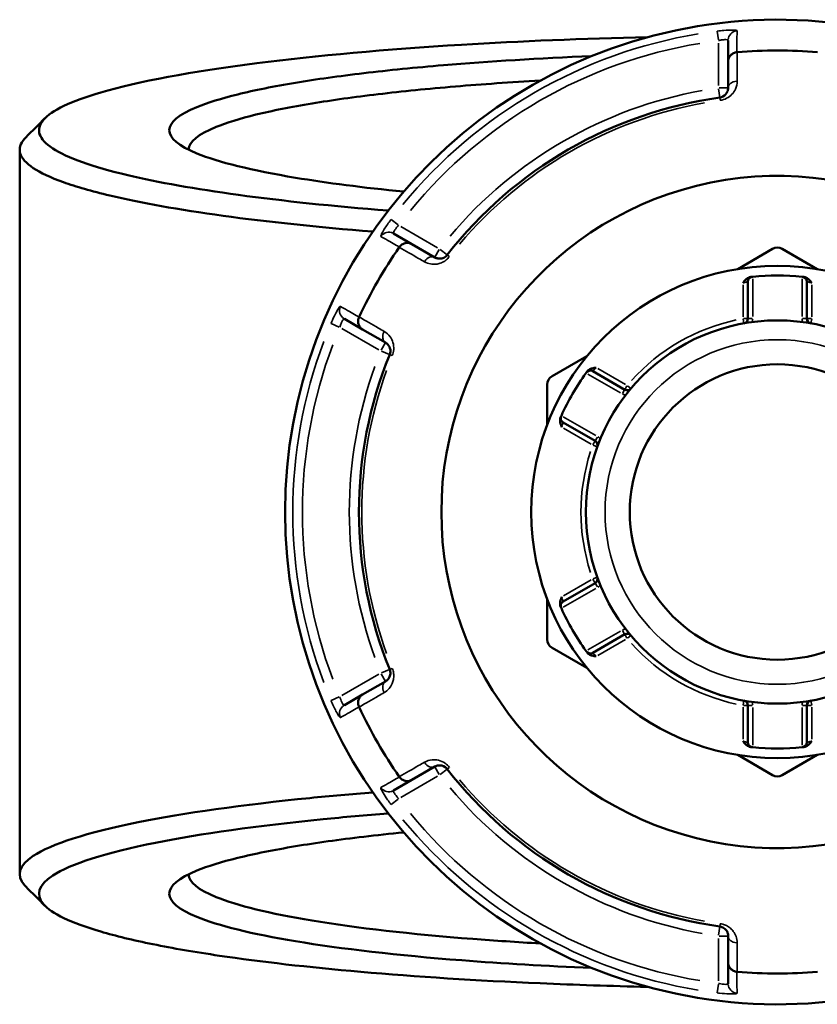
# Model space of a CAD drawing. Header units: millimetres. Extents: x 0 to 926, y 0 to 969.
# Tile 13 of 18: x 323 to 405, y 706 to 808. Entities that reach past the tile are written whole.
import ezdxf

# ---------------------------------------------------------------- set-up
doc = ezdxf.new("R2010")
doc.units = ezdxf.units.MM
doc.layers.add('Visible (ANSI)', color=7, linetype='Continuous', lineweight=50)
doc.layers.add('Visible Narrow (ANSI)', color=7, linetype='Continuous', lineweight=35)

msp = doc.modelspace()

# ---------------------------------------------------------------- linework, layer by layer
at = {"layer": 'Visible (ANSI)'}
for p, q in [((396.155, 805.798), (396.155, 803.608)), ((396.155, 803.608), (396.155, 800.865)), ((322.755, 794.468), (322.755, 719.405)), ((363.386, 784.689), (361.489, 785.784)), ((365.761, 783.317), (363.386, 784.689)), ((400.755, 784.188), (397.143, 782.103)), ((405.366, 782.103), (401.755, 784.188)), ((398.195, 780.799), (398.195, 776.973)), ((404.315, 776.973), (404.315, 780.799)), ((356.389, 776.951), (358.286, 775.855)), ((358.286, 775.855), (360.661, 774.484)), ((381.516, 773.08), (377.904, 770.995)), ((385.433, 769.604), (382.119, 771.518)), ((377.404, 770.129), (377.404, 765.959)), ((379.059, 766.218), (382.373, 764.304)), ((382.373, 749.568), (379.059, 747.655)), ((377.404, 747.914), (377.404, 743.744)), ((382.119, 742.355), (385.433, 744.268)), ((377.904, 742.878), (381.516, 740.793)), ((360.661, 739.389), (358.286, 738.017)), ((358.286, 738.017), (356.389, 736.922)), ((398.195, 736.9), (398.195, 733.073)), ((404.315, 733.073), (404.315, 736.9)), ((397.143, 731.77), (400.755, 729.685)), ((401.755, 729.685), (405.366, 731.77)), ((363.386, 729.184), (365.761, 730.555)), ((361.489, 728.089), (363.386, 729.184)), ((396.155, 713.008), (396.155, 710.265)), ((396.155, 710.265), (396.155, 708.074))]:
    msp.add_line(p, q, dxfattribs=at)
for radius in [25.5, 19.85, 15.3]:
    msp.add_circle((401.255, 756.936), radius, dxfattribs=at)
for centre, radius, start, end in [((401.255, 756.936), 51, 18.66141, 341.33859), ((401.255, 756.936), 47.815, 85.00703, 94.99297), ((401.255, 756.936), 43.35, 97.90565, 142.09435), ((401.255, 756.936), 34.815, 22.81515, 337.18485), ((401.255, 756.936), 47.815, 145.00703, 154.99297), ((401.255, 783.322), 1, 60, 120), ((401.255, 756.936), 24.5, 84.00223, 95.99777), ((398.695, 780.799), 0.5, 96.1232, 180), ((403.815, 780.799), 0.5, 0, 83.8768), ((397.695, 776.973), 0.5, 280.07508, 0), ((404.815, 776.973), 0.5, 180, 259.92492), ((401.255, 756.936), 43.35, 157.90565, 202.09435), ((401.255, 756.936), 24.5, 144.00223, 155.99777), ((381.869, 771.085), 0.5, 60, 143.8768), ((378.404, 770.129), 1, 120, 180), ((385.683, 770.037), 0.5, 240, 319.92492), ((379.309, 766.651), 0.5, 156.1232, 240), ((382.123, 763.871), 0.5, 340.07508, 60), ((382.123, 750.001), 0.5, 300, 19.92492), ((379.309, 747.222), 0.5, 120, 203.8768), ((401.255, 756.936), 24.5, 204.00223, 215.99777), ((378.404, 743.744), 1, 180, 240), ((385.683, 743.835), 0.5, 40.07508, 120), ((381.869, 742.788), 0.5, 216.1232, 300), ((401.255, 756.936), 47.815, 205.00703, 214.99297), ((397.695, 736.9), 0.5, 0, 79.92492), ((404.815, 736.9), 0.5, 100.07508, 180), ((398.695, 733.073), 0.5, 180, 263.8768), ((401.255, 756.936), 24.5, 264.00223, 275.99777), ((403.815, 733.073), 0.5, 276.1232, 0), ((401.255, 756.936), 43.35, 217.90565, 262.09435), ((401.255, 730.551), 1, 240, 300), ((401.255, 756.936), 47.815, 265.00703, 274.99297)]:
    msp.add_arc(centre, radius, start, end, dxfattribs=at)
for points, knots in [([(360.929, 788.159), (355.233, 788.612), (350.004, 789.161), (340.941, 790.4), (337.078, 791.087), (332.127, 792.259), (330.55, 792.712), (327.946, 793.641), (326.918, 794.119), (325.438, 795.088), (324.984, 795.58), (324.66, 796.566), (324.79, 797.061), (325.211, 797.552), (326.052, 798.534), (328.061, 799.499), (334.993, 801.532), (340.517, 802.566), (353.487, 804.216), (360.688, 804.864), (374.64, 805.709), (381.138, 805.975), (387.793, 806.127)], [0.5553116, 0.5553116, 0.5553116, 0.5553116, 0.8182075, 0.8182075, 1.0752396, 1.0752396, 1.226435, 1.226435, 1.3776304, 1.3776304, 1.5288258, 1.5288258, 1.6800211, 1.6800211, 1.6800211, 1.9824119, 1.9824119, 2.3592762, 2.3592762, 2.6994554, 2.6994554, 2.964657, 2.964657, 2.964657, 2.964657]), ([(382, 804.162), (376.591, 803.94), (371.419, 803.623), (363.745, 802.978), (360.979, 802.701), (355.846, 802.092), (353.479, 801.76), (349.075, 801.028), (347.069, 800.625), (343.641, 799.781), (342.219, 799.339), (339.222, 798.109), (338.255, 797.297), (338.255, 796.484), (338.255, 795.671), (339.222, 794.859), (343.326, 793.175), (346.807, 792.317), (354.578, 791.026), (358.35, 790.541), (362.531, 790.124)], [0.3105233, 0.3105233, 0.3105233, 0.3105233, 0.58099, 0.58099, 0.7476756, 0.7476756, 0.9143613, 0.9143613, 1.0913544, 1.0913544, 1.2683476, 1.2683476, 1.5707963, 1.5707963, 1.5707963, 1.873245, 1.873245, 2.2272314, 2.2272314, 2.4797392, 2.4797392, 2.4797392, 2.4797392]), ([(396.155, 803.608), (396.155, 803.609), (396.155, 803.61), (396.155, 803.73), (396.178, 803.848), (396.268, 804.069), (396.333, 804.171), (396.501, 804.347), (396.603, 804.421), (396.826, 804.526), (396.945, 804.558), (397.067, 804.568)], [-0.15367829, -0.15367829, -0.15367829, -0.15367829, -0.15320302, -0.15320302, -0.11407622, -0.11407622, -0.07545867, -0.07545867, -0.03695852, -0.03695852, 0, 0, 0, 0]), ([(340.255, 794.468), (340.255, 794.479), (340.255, 794.49), (340.255, 794.5), (340.281, 795.288), (341.243, 796.074), (344.18, 797.264), (345.568, 797.691), (348.905, 798.507), (350.855, 798.896), (355.128, 799.603), (357.422, 799.924), (362.39, 800.512), (365.064, 800.78), (370.688, 801.252), (373.634, 801.457), (376.689, 801.63)], [-1.5748776, -1.5748776, -1.5748776, -1.5748776, -1.5707963, -1.5707963, -1.5707963, -1.2683476, -1.2683476, -1.0913544, -1.0913544, -0.9143613, -0.9143613, -0.7476756, -0.7476756, -0.58099, -0.58099, -0.4161834, -0.4161834, -0.4161834, -0.4161834]), ([(396.155, 800.865), (396.155, 800.726), (396.126, 800.586), (395.982, 800.269), (395.836, 800.091), (395.517, 799.927), (395.406, 799.89), (395.292, 799.874)], [0, 0, 0, 0, 0.11734182, 0.11734182, 0.27620858, 0.27620858, 0.34541645, 0.34541645, 0.34541645, 0.34541645]), ([(323.391, 795.745), (323.341, 795.695), (323.294, 795.645), (323.25, 795.596), (322.807, 795.092), (322.66, 794.585), (322.967, 793.572), (323.42, 793.068), (324.915, 792.073), (325.957, 791.583), (328.609, 790.628), (330.218, 790.164), (335.278, 788.959), (339.233, 788.253), (348.417, 786.994), (353.642, 786.441), (359.334, 785.982)], [-1.6949966, -1.6949966, -1.6949966, -1.6949966, -1.6800211, -1.6800211, -1.6800211, -1.5288258, -1.5288258, -1.3776304, -1.3776304, -1.226435, -1.226435, -1.0752396, -1.0752396, -0.8182075, -0.8182075, -0.5616156, -0.5616156, -0.5616156, -0.5616156]), ([(362.098, 784.378), (362.168, 784.48), (362.255, 784.566), (362.458, 784.707), (362.572, 784.758), (362.809, 784.815), (362.93, 784.821), (363.166, 784.788), (363.28, 784.75), (363.384, 784.69), (363.385, 784.689), (363.386, 784.689)], [-0.15356053, -0.15356053, -0.15356053, -0.15356053, -0.11651574, -0.11651574, -0.07792562, -0.07792562, -0.03921814, -0.03921814, 0, 0, 0.00047627, 0.00047627, 0.00047627, 0.00047627]), ([(367.051, 783.569), (367.024, 783.535), (366.995, 783.503), (366.916, 783.425), (366.864, 783.382), (366.735, 783.298), (366.659, 783.262), (366.512, 783.212), (366.441, 783.197), (366.27, 783.178), (366.171, 783.183), (365.964, 783.222), (365.858, 783.262), (365.761, 783.317)], [0, 0, 0, 0, 0.02585168, 0.02585168, 0.06721438, 0.06721438, 0.12288915, 0.12288915, 0.17445287, 0.17445287, 0.25141662, 0.25141662, 0.34541603, 0.34541603, 0.34541603, 0.34541603]), ([(397.695, 780.671), (397.696, 780.672), (397.697, 780.674), (397.78, 780.784), (397.865, 780.893), (398.039, 781.065), (398.133, 781.144), (398.337, 781.248), (398.424, 781.272), (398.505, 781.282)], [-0.000503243, -0.000503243, -0.000503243, -0.000503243, 0, 0, 0.040898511, 0.040898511, 0.072220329, 0.072220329, 0.097403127, 0.097403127, 0.097403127, 0.097403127]), ([(398.641, 781.297), (398.641, 781.297), (398.635, 781.296), (398.602, 781.292), (398.566, 781.288), (398.511, 781.282), (398.508, 781.282), (398.505, 781.282)], [0.631886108, 0.631886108, 0.631886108, 0.631886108, 0.651250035, 0.651250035, 0.682232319, 0.682232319, 0.684271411, 0.684271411, 0.684271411, 0.684271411]), ([(404.005, 781.282), (404.001, 781.282), (403.998, 781.282), (403.944, 781.288), (403.907, 781.292), (403.874, 781.296), (403.868, 781.297), (403.868, 781.297)], [-0.052385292, -0.052385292, -0.052385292, -0.052385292, -0.050360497, -0.050360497, -0.019369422, -0.019369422, 0, 0, 0, 0]), ([(404.005, 781.282), (404.085, 781.272), (404.172, 781.248), (404.377, 781.144), (404.471, 781.065), (404.644, 780.893), (404.729, 780.784), (404.813, 780.674), (404.814, 780.672), (404.815, 780.671)], [0, 0, 0, 0, 0.02421576, 0.02421576, 0.054334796, 0.054334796, 0.093662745, 0.093662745, 0.094146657, 0.094146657, 0.094146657, 0.094146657]), ([(358.286, 775.855), (358.285, 775.856), (358.284, 775.857), (358.18, 775.917), (358.09, 775.996), (357.943, 776.184), (357.888, 776.292), (357.819, 776.525), (357.806, 776.65), (357.827, 776.896), (357.858, 777.015), (357.911, 777.126)], [-0.15367829, -0.15367829, -0.15367829, -0.15367829, -0.15320316, -0.15320316, -0.11407628, -0.11407628, -0.07545892, -0.07545892, -0.03695858, -0.03695858, 0, 0, 0, 0]), ([(360.661, 774.484), (360.782, 774.415), (360.889, 774.32), (361.095, 774.032), (361.177, 773.807), (361.152, 773.447), (361.128, 773.341), (361.088, 773.242)], [0, 0, 0, 0, 0.11734182, 0.11734182, 0.28109054, 0.28109054, 0.34541684, 0.34541684, 0.34541684, 0.34541684]), ([(381.546, 771.491), (381.523, 771.459), (381.504, 771.433), (381.473, 771.392), (381.465, 771.38), (381.465, 771.38)], [0.261120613, 0.261120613, 0.261120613, 0.261120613, 0.28428582, 0.28428582, 0.313505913, 0.313505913, 0.313505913, 0.313505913]), ([(381.546, 771.491), (381.594, 771.556), (381.659, 771.619), (381.851, 771.744), (381.966, 771.786), (382.202, 771.85), (382.34, 771.869), (382.477, 771.886), (382.478, 771.886), (382.48, 771.887)], [0, 0, 0, 0, 0.02421576, 0.02421576, 0.054334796, 0.054334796, 0.093662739, 0.093662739, 0.09414665, 0.09414665, 0.09414665, 0.09414665]), ([(378.92, 765.721), (378.919, 765.722), (378.919, 765.724), (378.865, 765.851), (378.812, 765.979), (378.75, 766.216), (378.729, 766.336), (378.741, 766.566), (378.764, 766.653), (378.796, 766.727)], [-0.000503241, -0.000503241, -0.000503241, -0.000503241, 0, 0, 0.04089853, 0.04089853, 0.072220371, 0.072220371, 0.097403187, 0.097403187, 0.097403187, 0.097403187]), ([(378.851, 766.853), (378.851, 766.853), (378.849, 766.847), (378.835, 766.817), (378.821, 766.783), (378.799, 766.734), (378.797, 766.73), (378.796, 766.727)], [1.2637721, 1.2637721, 1.2637721, 1.2637721, 1.283139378, 1.283139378, 1.314127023, 1.314127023, 1.316157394, 1.316157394, 1.316157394, 1.316157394]), ([(378.796, 747.145), (378.764, 747.219), (378.741, 747.307), (378.729, 747.536), (378.75, 747.657), (378.812, 747.893), (378.865, 748.022), (378.919, 748.149), (378.919, 748.151), (378.92, 748.152)], [0, 0, 0, 0, 0.02421576, 0.02421576, 0.054334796, 0.054334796, 0.09366276, 0.09366276, 0.094146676, 0.094146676, 0.094146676, 0.094146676]), ([(378.796, 747.145), (378.797, 747.142), (378.799, 747.139), (378.821, 747.089), (378.835, 747.056), (378.849, 747.025), (378.851, 747.019), (378.851, 747.019)], [0.579500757, 0.579500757, 0.579500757, 0.579500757, 0.58153129, 0.58153129, 0.612518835, 0.612518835, 0.63188605, 0.63188605, 0.63188605, 0.63188605]), ([(381.465, 742.493), (381.465, 742.493), (381.469, 742.488), (381.488, 742.461), (381.51, 742.431), (381.542, 742.388), (381.544, 742.385), (381.546, 742.382)], [0.631886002, 0.631886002, 0.631886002, 0.631886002, 0.65125392, 0.65125392, 0.682242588, 0.682242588, 0.684271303, 0.684271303, 0.684271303, 0.684271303]), ([(382.48, 741.986), (382.478, 741.986), (382.477, 741.986), (382.34, 742.004), (382.202, 742.022), (381.966, 742.087), (381.851, 742.129), (381.659, 742.254), (381.594, 742.317), (381.546, 742.382)], [-0.000503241, -0.000503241, -0.000503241, -0.000503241, 0, 0, 0.040898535, 0.040898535, 0.072220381, 0.072220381, 0.097403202, 0.097403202, 0.097403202, 0.097403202]), ([(361.088, 740.631), (361.104, 740.591), (361.118, 740.55), (361.146, 740.443), (361.156, 740.376), (361.165, 740.223), (361.158, 740.138), (361.128, 739.986), (361.105, 739.918), (361.037, 739.76), (360.983, 739.677), (360.846, 739.516), (360.758, 739.444), (360.661, 739.389)], [0, 0, 0, 0, 0.02585168, 0.02585168, 0.06721438, 0.06721438, 0.12292214, 0.12292214, 0.17440412, 0.17440412, 0.25131567, 0.25131567, 0.345416, 0.345416, 0.345416, 0.345416]), ([(357.911, 736.747), (357.858, 736.858), (357.827, 736.977), (357.806, 737.223), (357.819, 737.347), (357.888, 737.581), (357.943, 737.689), (358.09, 737.877), (358.18, 737.956), (358.284, 738.016), (358.285, 738.017), (358.286, 738.017)], [-0.15356055, -0.15356055, -0.15356055, -0.15356055, -0.11651575, -0.11651575, -0.0779256, -0.0779256, -0.03921815, -0.03921815, 0, 0, 0.00047625, 0.00047625, 0.00047625, 0.00047625]), ([(398.505, 732.591), (398.424, 732.6), (398.337, 732.625), (398.133, 732.729), (398.039, 732.807), (397.865, 732.979), (397.78, 733.089), (397.697, 733.199), (397.696, 733.201), (397.695, 733.202)], [0, 0, 0, 0, 0.02421576, 0.02421576, 0.054334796, 0.054334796, 0.093662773, 0.093662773, 0.094146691, 0.094146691, 0.094146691, 0.094146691]), ([(398.505, 732.591), (398.544, 732.587), (398.575, 732.583), (398.627, 732.578), (398.641, 732.576), (398.641, 732.576)], [0.183049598, 0.183049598, 0.183049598, 0.183049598, 0.206214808, 0.206214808, 0.235434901, 0.235434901, 0.235434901, 0.235434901]), ([(403.868, 732.576), (403.868, 732.576), (403.874, 732.577), (403.907, 732.58), (403.944, 732.584), (403.998, 732.59), (404.001, 732.591), (404.005, 732.591)], [0.631886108, 0.631886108, 0.631886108, 0.631886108, 0.651250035, 0.651250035, 0.682232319, 0.682232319, 0.684271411, 0.684271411, 0.684271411, 0.684271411]), ([(404.815, 733.202), (404.814, 733.201), (404.813, 733.199), (404.729, 733.089), (404.644, 732.979), (404.471, 732.807), (404.377, 732.729), (404.172, 732.625), (404.085, 732.6), (404.005, 732.591)], [-0.000503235, -0.000503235, -0.000503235, -0.000503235, 0, 0, 0.040898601, 0.040898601, 0.072220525, 0.072220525, 0.097403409, 0.097403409, 0.097403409, 0.097403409]), ([(365.761, 730.555), (365.882, 730.625), (366.017, 730.67), (366.372, 730.705), (366.61, 730.663), (366.909, 730.458), (366.986, 730.386), (367.051, 730.304)], [0, 0, 0, 0, 0.11734182, 0.11734182, 0.28278882, 0.28278882, 0.34541683, 0.34541683, 0.34541683, 0.34541683]), ([(363.386, 729.184), (363.385, 729.183), (363.384, 729.183), (363.28, 729.123), (363.166, 729.084), (362.93, 729.052), (362.809, 729.057), (362.572, 729.114), (362.458, 729.165), (362.255, 729.306), (362.168, 729.393), (362.098, 729.494)], [-0.15367829, -0.15367829, -0.15367829, -0.15367829, -0.15320314, -0.15320314, -0.11407627, -0.11407627, -0.07545889, -0.07545889, -0.03695858, -0.03695858, 0, 0, 0, 0]), ([(359.335, 727.89), (357.091, 727.709), (354.919, 727.514), (345.839, 726.605), (339.79, 725.753), (329.731, 723.732), (326.028, 722.54), (322.672, 720.308), (322.363, 719.284), (323.25, 718.277), (323.294, 718.227), (323.341, 718.177), (323.391, 718.128)], [0.5616156, 0.5616156, 0.5616156, 0.5616156, 0.6627562, 0.6627562, 1.0013837, 1.0013837, 1.3776304, 1.3776304, 1.6800211, 1.6800211, 1.6800211, 1.6949966, 1.6949966, 1.6949966, 1.6949966]), ([(387.793, 707.745), (384.028, 707.832), (380.314, 707.954), (370.105, 708.397), (363.824, 708.799), (352.671, 709.775), (347.738, 710.338), (340.92, 711.346), (338.616, 711.743), (334.5, 712.578), (332.69, 713.016), (329.604, 713.921), (328.328, 714.389), (326.342, 715.343), (325.631, 715.83), (325.211, 716.321), (324.37, 717.302), (324.697, 718.3), (328.021, 720.476), (331.655, 721.636), (341.486, 723.602), (347.384, 724.431), (356.351, 725.327), (358.602, 725.528), (360.93, 725.713)], [-2.964657, -2.964657, -2.964657, -2.964657, -2.8146659, -2.8146659, -2.5418348, -2.5418348, -2.2848026, -2.2848026, -2.1336072, -2.1336072, -1.9824119, -1.9824119, -1.8312165, -1.8312165, -1.6800211, -1.6800211, -1.6800211, -1.3776304, -1.3776304, -1.0013837, -1.0013837, -0.6627562, -0.6627562, -0.5553116, -0.5553116, -0.5553116, -0.5553116]), ([(362.53, 723.749), (361.108, 723.607), (359.734, 723.458), (355.846, 722.996), (353.479, 722.664), (349.075, 721.932), (347.069, 721.53), (343.641, 720.685), (342.219, 720.244), (339.222, 719.014), (338.255, 718.201), (338.255, 717.389), (338.255, 716.576), (339.222, 715.763), (343.326, 714.079), (346.807, 713.222), (356.069, 711.683), (361.939, 711.01), (372.78, 710.168), (377.302, 709.904), (382.001, 709.711)], [-2.4797392, -2.4797392, -2.4797392, -2.4797392, -2.393917, -2.393917, -2.2272314, -2.2272314, -2.0502382, -2.0502382, -1.873245, -1.873245, -1.5707963, -1.5707963, -1.5707963, -1.2683476, -1.2683476, -0.9143613, -0.9143613, -0.5454993, -0.5454993, -0.3105233, -0.3105233, -0.3105233, -0.3105233]), ([(376.69, 712.243), (374.292, 712.379), (371.961, 712.534), (363.321, 713.204), (357.641, 713.853), (348.655, 715.34), (345.265, 716.169), (341.243, 717.798), (340.281, 718.585), (340.255, 719.372), (340.255, 719.383), (340.255, 719.394), (340.255, 719.404)], [0.4161834, 0.4161834, 0.4161834, 0.4161834, 0.5454993, 0.5454993, 0.9143613, 0.9143613, 1.2683476, 1.2683476, 1.5707963, 1.5707963, 1.5707963, 1.5748776, 1.5748776, 1.5748776, 1.5748776]), ([(395.292, 713.998), (395.335, 713.992), (395.377, 713.984), (395.484, 713.954), (395.547, 713.93), (395.684, 713.861), (395.754, 713.812), (395.871, 713.71), (395.918, 713.657), (396.02, 713.519), (396.065, 713.432), (396.136, 713.232), (396.155, 713.12), (396.155, 713.008)], [0, 0, 0, 0, 0.02585168, 0.02585168, 0.06721438, 0.06721438, 0.12305037, 0.12305037, 0.17415567, 0.17415567, 0.25081718, 0.25081718, 0.34541583, 0.34541583, 0.34541583, 0.34541583]), ([(397.067, 709.305), (396.945, 709.315), (396.826, 709.347), (396.603, 709.452), (396.501, 709.525), (396.333, 709.702), (396.268, 709.804), (396.178, 710.025), (396.155, 710.142), (396.155, 710.262), (396.155, 710.264), (396.155, 710.265)], [-0.15356042, -0.15356042, -0.15356042, -0.15356042, -0.11651568, -0.11651568, -0.07792572, -0.07792572, -0.03921808, -0.03921808, 0, 0, 0.00047638, 0.00047638, 0.00047638, 0.00047638])]:
    msp.add_open_spline(points, degree=3, knots=knots, dxfattribs=at)
for points in [[(397.093, 804.57), (397.085, 804.57), (397.076, 804.569), (397.067, 804.568)], [(323.391, 795.745), (324.052, 796.406), (324.713, 797.067), (325.374, 797.728)], [(362.098, 784.378), (362.093, 784.371), (362.088, 784.364), (362.083, 784.357)], [(398.695, 781.302), (398.677, 781.3), (398.659, 781.299), (398.641, 781.297)], [(403.868, 781.297), (403.85, 781.299), (403.832, 781.3), (403.815, 781.302)], [(357.922, 777.149), (357.918, 777.142), (357.914, 777.134), (357.911, 777.126)], [(381.465, 771.38), (381.454, 771.365), (381.444, 771.351), (381.433, 771.336)], [(378.873, 766.902), (378.866, 766.886), (378.859, 766.87), (378.851, 766.853)], [(378.851, 747.019), (378.859, 747.003), (378.866, 746.987), (378.873, 746.97)], [(381.433, 742.536), (381.444, 742.522), (381.454, 742.508), (381.465, 742.493)], [(357.911, 736.747), (357.914, 736.739), (357.918, 736.731), (357.922, 736.723)], [(398.641, 732.576), (398.659, 732.574), (398.677, 732.572), (398.695, 732.57)], [(403.815, 732.57), (403.832, 732.572), (403.85, 732.574), (403.868, 732.576)], [(362.083, 729.515), (362.088, 729.508), (362.093, 729.501), (362.098, 729.494)], [(325.374, 716.145), (324.713, 716.806), (324.052, 717.467), (323.391, 718.128)], [(397.067, 709.305), (397.076, 709.304), (397.085, 709.303), (397.093, 709.302)]]:
    msp.add_open_spline(points, degree=3, dxfattribs=at)
at = {"layer": 'Visible Narrow (ANSI)'}
for p, q in [((395.032, 806.745), (395.145, 805.839)), ((395.155, 805.521), (395.155, 801.11)), ((395.165, 800.787), (395.292, 799.877)), ((396.152, 800.865), (395.233, 800.865)), ((395.292, 799.874), (395.329, 799.611)), ((361.958, 786.678), (361.23, 787.229)), ((366.049, 784.306), (362.23, 786.511)), ((366.222, 784.115), (365.763, 783.32)), ((367.048, 783.571), (366.323, 784.135)), ((367.26, 783.406), (367.051, 783.569)), ((397.695, 780.486), (397.695, 777.157)), ((398.695, 777.189), (398.695, 781.086)), ((403.815, 781.086), (403.815, 777.189)), ((404.815, 777.157), (404.815, 780.486)), ((355.008, 776.452), (355.849, 776.097)), ((397.702, 776.934), (397.782, 776.482)), ((398.193, 776.973), (397.734, 776.973)), ((398.655, 776.973), (398.196, 776.973)), ((404.313, 776.973), (403.854, 776.973)), ((404.775, 776.973), (404.316, 776.973)), ((404.727, 776.482), (404.808, 776.934)), ((356.13, 775.946), (359.949, 773.74)), ((360.66, 774.481), (360.201, 773.686)), ((360.234, 773.588), (361.085, 773.243)), ((361.089, 773.241), (361.334, 773.142)), ((381.621, 771.228), (384.995, 769.28)), ((385.523, 770.13), (382.64, 771.794)), ((385.432, 769.603), (385.202, 769.205)), ((385.663, 770.004), (385.434, 769.606)), ((386.064, 769.717), (385.713, 770.012)), ((382.435, 764.846), (379.061, 766.794)), ((379.08, 765.628), (381.963, 763.964)), ((382.372, 764.303), (382.142, 763.905)), ((382.603, 764.703), (382.374, 764.306)), ((382.16, 763.858), (382.591, 763.702)), ((381.963, 749.909), (379.08, 748.245)), ((382.142, 749.967), (382.372, 749.57)), ((382.591, 750.171), (382.16, 750.015)), ((379.061, 747.079), (382.435, 749.027)), ((382.374, 749.567), (382.603, 749.169)), ((385.202, 744.667), (385.432, 744.27)), ((384.995, 744.593), (381.621, 742.645)), ((382.64, 742.079), (385.523, 743.743)), ((385.434, 744.267), (385.663, 743.869)), ((385.713, 743.86), (386.064, 744.156)), ((361.085, 740.63), (360.234, 740.284)), ((361.334, 740.731), (361.089, 740.631)), ((359.949, 740.132), (356.13, 737.927)), ((360.201, 740.187), (360.66, 739.392)), ((355.849, 737.776), (355.008, 737.421)), ((397.695, 736.715), (397.695, 733.387)), ((397.782, 737.391), (397.702, 736.939)), ((397.734, 736.9), (398.193, 736.9)), ((398.196, 736.9), (398.655, 736.9)), ((398.695, 732.787), (398.695, 736.684)), ((403.815, 736.684), (403.815, 732.787)), ((403.854, 736.9), (404.313, 736.9)), ((404.316, 736.9), (404.775, 736.9)), ((404.808, 736.939), (404.727, 737.391)), ((404.815, 733.387), (404.815, 736.715)), ((365.763, 730.553), (366.222, 729.757)), ((367.051, 730.304), (367.26, 730.467)), ((362.23, 727.361), (366.049, 729.567)), ((366.323, 729.738), (367.048, 730.302)), ((361.23, 726.643), (361.958, 727.194)), ((395.329, 714.262), (395.292, 713.999)), ((395.292, 713.995), (395.165, 713.086)), ((395.233, 713.008), (396.152, 713.008)), ((395.155, 712.763), (395.155, 708.352)), ((395.145, 708.034), (395.032, 707.128))]:
    msp.add_line(p, q, dxfattribs=at)
msp.add_circle((401.255, 756.936), 17.85, dxfattribs=at)
for centre, radius, start, end in [((401.255, 756.936), 50.205, 99.40871, 140.59129), ((401.255, 756.936), 49.209, 99.40871, 140.59129), ((401.255, 756.936), 44.35, 100.11509, 139.88491), ((401.255, 756.936), 43.057, 100.11509, 139.88491), ((401.255, 756.936), 20.35, 102.06758, 137.93242), ((397.695, 776.973), 1, 339.90584, 358.94241), ((404.815, 776.973), 1, 181.05759, 200.09416), ((401.255, 756.936), 50.205, 159.40871, 200.59129), ((401.255, 756.936), 49.209, 159.40871, 200.59129), ((401.255, 756.936), 44.35, 160.11509, 199.88491), ((401.255, 756.936), 43.057, 160.11509, 199.88491), ((385.683, 770.037), 1, 241.05759, 260.09416), ((382.123, 763.871), 1, 39.90584, 58.94241), ((401.255, 756.936), 20.35, 162.06758, 197.93242), ((382.123, 750.001), 1, 301.05759, 320.09416), ((385.683, 743.835), 1, 99.90584, 118.94241), ((401.255, 756.936), 20.35, 222.06758, 257.93242), ((397.695, 736.9), 1, 1.05759, 20.09416), ((404.815, 736.9), 1, 159.90584, 178.94241), ((401.255, 756.936), 44.35, 220.11509, 259.88491), ((401.255, 756.936), 43.057, 220.11509, 259.88491), ((401.255, 756.936), 49.209, 219.40871, 260.59129), ((401.255, 756.936), 50.205, 219.40871, 260.59129)]:
    msp.add_arc(centre, radius, start, end, dxfattribs=at)
for centre, major_axis, ratio, start_param, end_param in [((397.155, 805.798), (-1, 0), 0.9961681, 4.8701533, 6.2088152), ((397.155, 800.865), (-1, 0), 0.7055719, 4.8533994, 6.2079334), ((360.989, 784.918), (0.5, 0.866), 0.9961681, 0.0743701, 1.413032), ((365.261, 782.451), (0.5, 0.866), 0.7055719, 0.0752519, 1.4297859), ((356.889, 777.817), (-0.5, -0.866), 0.9961681, 4.8701533, 6.2088152), ((361.161, 775.35), (-0.5, -0.866), 0.7055719, 4.8533994, 6.2079334), ((361.161, 738.523), (-0.5, 0.866), 0.7055719, 0.0752519, 1.4297859), ((356.889, 736.056), (-0.5, 0.866), 0.9961681, 0.0743701, 1.413032), ((365.261, 731.421), (0.5, -0.866), 0.7055719, 4.8533994, 6.2079334), ((360.989, 728.955), (0.5, -0.866), 0.9961681, 4.8701533, 6.2088152), ((397.155, 713.008), (-1, 0), 0.7055719, 0.0752519, 1.4297859), ((397.155, 708.074), (-1, 0), 0.9961681, 0.0743701, 1.413032)]:
    msp.add_ellipse(centre, major_axis=major_axis, ratio=ratio, start_param=start_param, end_param=end_param, dxfattribs=at)
for points, knots in [([(397.071, 806.791), (397.071, 806.833), (396.895, 806.86), (396.346, 806.864), (396.036, 806.851), (395.481, 806.805), (395.256, 806.782), (395.031, 806.754)], [-0.31481287, -0.31481287, -0.31481287, -0.31481287, -0.1729885, -0.1729885, -0.06653404, -0.06653404, 0, 0, 0, 0]), ([(395.155, 805.766), (395.265, 805.793), (395.375, 805.816), (395.647, 805.86), (395.799, 805.872), (396.068, 805.867), (396.155, 805.84), (396.155, 805.798)], [0, 0, 0, 0, 0.06653404, 0.06653404, 0.1729885, 0.1729885, 0.31481287, 0.31481287, 0.31481287, 0.31481287]), ([(397.067, 804.568), (397.068, 804.679), (397.068, 804.79), (397.069, 805.172), (397.069, 805.443), (397.07, 805.714), (397.07, 806.027), (397.071, 806.341), (397.071, 806.7), (397.071, 806.746), (397.071, 806.791)], [-3.7455892, -3.7455892, -3.7455892, -3.7455892, -3.3653301, -3.3653301, -2.4363748, -2.4363748, -2.4363748, -1.3606158, -1.3606158, -1.2046153, -1.2046153, -1.2046153, -1.2046153]), ([(397.089, 801.569), (397.089, 801.801), (397.09, 802.032), (397.09, 802.264), (397.091, 803.033), (397.092, 803.802), (397.093, 804.57)], [-0.97913562, -0.97913562, -0.97913562, -0.97913562, -0.88109764, -0.88109764, -0.88109764, -0.55558139, -0.55558139, -0.55558139, -0.55558139]), ([(395.333, 799.584), (395.565, 799.616), (395.79, 799.69), (396.439, 800.021), (396.737, 800.377), (397.031, 801.011), (397.089, 801.292), (397.089, 801.569)], [-0.34541645, -0.34541645, -0.34541645, -0.34541645, -0.27620858, -0.27620858, -0.11734182, -0.11734182, 0, 0, 0, 0]), ([(361.223, 787.235), (360.96, 786.887), (360.712, 786.529), (360.406, 786.04), (360.311, 785.874), (360.201, 785.653), (360.172, 785.581), (360.158, 785.509), (360.161, 785.492), (360.171, 785.487)], [-0.31481094, -0.31481094, -0.31481094, -0.31481094, -0.18655676, -0.18655676, -0.10364264, -0.10364264, -0.03986256, -0.03986256, 0, 0, 0, 0]), ([(361.489, 785.784), (361.479, 785.79), (361.473, 785.801), (361.469, 785.842), (361.478, 785.881), (361.525, 785.993), (361.571, 786.075), (361.729, 786.309), (361.865, 786.477), (362.017, 786.634)], [0, 0, 0, 0, 0.03986256, 0.03986256, 0.10364264, 0.10364264, 0.18655676, 0.18655676, 0.31481094, 0.31481094, 0.31481094, 0.31481094]), ([(360.171, 785.487), (360.21, 785.464), (360.25, 785.441), (360.561, 785.262), (360.833, 785.106), (361.105, 784.949), (361.34, 784.814), (361.575, 784.679), (361.906, 784.489), (362.002, 784.434), (362.098, 784.378)], [-3.0896699, -3.0896699, -3.0896699, -3.0896699, -2.9336695, -2.9336695, -1.8579104, -1.8579104, -1.8579104, -0.9289552, -0.9289552, -0.5486961, -0.5486961, -0.5486961, -0.5486961]), ([(362.083, 784.357), (362.749, 783.974), (363.416, 783.59), (364.082, 783.207), (364.283, 783.091), (364.484, 782.976), (364.685, 782.86)], [-2.08568395, -2.08568395, -2.08568395, -2.08568395, -1.76020575, -1.76020575, -1.76020575, -1.66212972, -1.66212972, -1.66212972, -1.66212972]), ([(364.685, 782.86), (364.877, 782.749), (365.09, 782.67), (365.507, 782.595), (365.705, 782.587), (366.05, 782.628), (366.192, 782.659), (366.488, 782.762), (366.643, 782.837), (366.903, 783.009), (367.009, 783.095), (367.169, 783.254), (367.228, 783.32), (367.282, 783.389)], [-0.34541603, -0.34541603, -0.34541603, -0.34541603, -0.25141662, -0.25141662, -0.17445287, -0.17445287, -0.12288915, -0.12288915, -0.06721438, -0.06721438, -0.02585168, -0.02585168, 0, 0, 0, 0]), ([(397.695, 780.671), (397.719, 780.678), (397.743, 780.685), (397.853, 780.717), (397.935, 780.738), (398.056, 780.768), (398.1, 780.779), (398.158, 780.791), (398.175, 780.795), (398.192, 780.799), (398.195, 780.799), (398.195, 780.799)], [-0.78964304, -0.78964304, -0.78964304, -0.78964304, -0.77486935, -0.77486935, -0.72250929, -0.72250929, -0.68223232, -0.68223232, -0.65125004, -0.65125004, -0.63188611, -0.63188611, -0.63188611, -0.63188611]), ([(404.315, 780.799), (404.315, 780.799), (404.318, 780.799), (404.334, 780.795), (404.352, 780.791), (404.409, 780.779), (404.453, 780.768), (404.574, 780.738), (404.657, 780.717), (404.766, 780.685), (404.79, 780.678), (404.815, 780.671)], [0, 0, 0, 0, 0.01936942, 0.01936942, 0.0503605, 0.0503605, 0.09064889, 0.09064889, 0.14302381, 0.14302381, 0.15775687, 0.15775687, 0.15775687, 0.15775687]), ([(355.988, 778.241), (355.966, 778.254), (355.916, 778.208), (355.758, 777.988), (355.643, 777.794), (355.413, 777.359), (355.305, 777.139), (355.131, 776.76), (355.064, 776.608), (354.999, 776.456)], [-0.31481397, -0.31481397, -0.31481397, -0.31481397, -0.2278058, -0.2278058, -0.12655878, -0.12655878, -0.04867645, -0.04867645, 0, 0, 0, 0]), ([(357.911, 777.126), (357.815, 777.182), (357.719, 777.237), (357.389, 777.429), (357.154, 777.565), (356.92, 777.701), (356.648, 777.858), (356.377, 778.015), (356.066, 778.195), (356.027, 778.218), (355.988, 778.241)], [-3.7455892, -3.7455892, -3.7455892, -3.7455892, -3.3653301, -3.3653301, -2.4363748, -2.4363748, -2.4363748, -1.3606158, -1.3606158, -1.2046153, -1.2046153, -1.2046153, -1.2046153]), ([(355.917, 776.068), (355.94, 776.148), (355.965, 776.227), (356.034, 776.422), (356.081, 776.534), (356.186, 776.751), (356.244, 776.845), (356.334, 776.946), (356.367, 776.963), (356.389, 776.951)], [0, 0, 0, 0, 0.04867645, 0.04867645, 0.12655878, 0.12655878, 0.2278058, 0.2278058, 0.31481397, 0.31481397, 0.31481397, 0.31481397]), ([(360.519, 775.645), (360.319, 775.761), (360.118, 775.877), (359.918, 775.993), (359.252, 776.379), (358.587, 776.764), (357.922, 777.149)], [-2.95876341, -2.95876341, -2.95876341, -2.95876341, -2.8607281, -2.8607281, -2.8607281, -2.53520917, -2.53520917, -2.53520917, -2.53520917]), ([(361.359, 773.132), (361.441, 773.334), (361.49, 773.548), (361.545, 774.28), (361.383, 774.734), (360.973, 775.316), (360.759, 775.506), (360.519, 775.645)], [-0.34541684, -0.34541684, -0.34541684, -0.34541684, -0.28109054, -0.28109054, -0.11734182, -0.11734182, 0, 0, 0, 0]), ([(382.119, 771.518), (382.119, 771.518), (382.124, 771.523), (382.149, 771.551), (382.176, 771.581), (382.263, 771.673), (382.329, 771.741), (382.428, 771.837), (382.454, 771.862), (382.48, 771.887)], [-0.31350591, -0.31350591, -0.31350591, -0.31350591, -0.28428582, -0.28428582, -0.23753367, -0.23753367, -0.17675588, -0.17675588, -0.15574903, -0.15574903, -0.15574903, -0.15574903]), ([(378.92, 765.721), (378.926, 765.745), (378.932, 765.77), (378.959, 765.881), (378.982, 765.963), (379.016, 766.082), (379.03, 766.126), (379.047, 766.182), (379.053, 766.199), (379.058, 766.215), (379.059, 766.218), (379.059, 766.218)], [-1.42152899, -1.42152899, -1.42152899, -1.42152899, -1.40678008, -1.40678008, -1.35441096, -1.35441096, -1.31412702, -1.31412702, -1.28313938, -1.28313938, -1.2637721, -1.2637721, -1.2637721, -1.2637721]), ([(379.059, 747.655), (379.059, 747.655), (379.058, 747.658), (379.053, 747.674), (379.047, 747.691), (379.03, 747.747), (379.016, 747.79), (378.982, 747.91), (378.959, 747.992), (378.932, 748.103), (378.926, 748.127), (378.92, 748.152)], [-0.63188605, -0.63188605, -0.63188605, -0.63188605, -0.61251883, -0.61251883, -0.58153129, -0.58153129, -0.54124748, -0.54124748, -0.48887853, -0.48887853, -0.47412916, -0.47412916, -0.47412916, -0.47412916]), ([(382.48, 741.986), (382.462, 742.003), (382.443, 742.021), (382.361, 742.1), (382.301, 742.161), (382.215, 742.25), (382.184, 742.284), (382.144, 742.327), (382.132, 742.34), (382.121, 742.352), (382.119, 742.355), (382.119, 742.355)], [-0.78964289, -0.78964289, -0.78964289, -0.78964289, -0.77489871, -0.77489871, -0.72252786, -0.72252786, -0.68224259, -0.68224259, -0.65125392, -0.65125392, -0.631886, -0.631886, -0.631886, -0.631886]), ([(360.519, 738.228), (360.711, 738.339), (360.887, 738.484), (361.16, 738.807), (361.267, 738.975), (361.403, 739.294), (361.446, 739.433), (361.505, 739.741), (361.518, 739.912), (361.499, 740.223), (361.478, 740.358), (361.42, 740.577), (361.392, 740.66), (361.359, 740.741)], [-0.345416, -0.345416, -0.345416, -0.345416, -0.25131567, -0.25131567, -0.17440412, -0.17440412, -0.12292214, -0.12292214, -0.06721438, -0.06721438, -0.02585168, -0.02585168, 0, 0, 0, 0]), ([(356.389, 736.922), (356.379, 736.916), (356.366, 736.917), (356.329, 736.934), (356.3, 736.961), (356.226, 737.058), (356.178, 737.138), (356.054, 737.392), (355.978, 737.594), (355.917, 737.804)], [0, 0, 0, 0, 0.03982627, 0.03982627, 0.1035483, 0.1035483, 0.18638694, 0.18638694, 0.31481104, 0.31481104, 0.31481104, 0.31481104]), ([(357.922, 736.723), (358.587, 737.109), (359.252, 737.494), (359.918, 737.879), (360.118, 737.996), (360.319, 738.112), (360.519, 738.228)], [-2.08568395, -2.08568395, -2.08568395, -2.08568395, -1.76016503, -1.76016503, -1.76016503, -1.66212972, -1.66212972, -1.66212972, -1.66212972]), ([(354.999, 737.417), (355.169, 737.015), (355.356, 736.62), (355.626, 736.111), (355.722, 735.947), (355.858, 735.741), (355.906, 735.68), (355.962, 735.632), (355.977, 735.626), (355.988, 735.632)], [-0.31481104, -0.31481104, -0.31481104, -0.31481104, -0.18638694, -0.18638694, -0.1035483, -0.1035483, -0.03982627, -0.03982627, 0, 0, 0, 0]), ([(355.988, 735.632), (356.027, 735.655), (356.066, 735.677), (356.377, 735.858), (356.648, 736.015), (356.92, 736.172), (357.154, 736.308), (357.389, 736.444), (357.719, 736.635), (357.815, 736.691), (357.911, 736.747)], [-3.0896699, -3.0896699, -3.0896699, -3.0896699, -2.9336695, -2.9336695, -1.8579104, -1.8579104, -1.8579104, -0.9289552, -0.9289552, -0.5486961, -0.5486961, -0.5486961, -0.5486961]), ([(398.195, 733.073), (398.195, 733.073), (398.188, 733.075), (398.151, 733.083), (398.111, 733.092), (397.988, 733.121), (397.896, 733.144), (397.764, 733.181), (397.729, 733.191), (397.695, 733.202)], [-0.2354349, -0.2354349, -0.2354349, -0.2354349, -0.20621481, -0.20621481, -0.15946266, -0.15946266, -0.09868487, -0.09868487, -0.07767797, -0.07767797, -0.07767797, -0.07767797]), ([(404.815, 733.202), (404.79, 733.195), (404.766, 733.187), (404.656, 733.156), (404.574, 733.134), (404.453, 733.104), (404.409, 733.094), (404.352, 733.081), (404.334, 733.077), (404.318, 733.074), (404.315, 733.073), (404.315, 733.073)], [-0.78964304, -0.78964304, -0.78964304, -0.78964304, -0.77486935, -0.77486935, -0.72250929, -0.72250929, -0.68223232, -0.68223232, -0.65125004, -0.65125004, -0.63188611, -0.63188611, -0.63188611, -0.63188611]), ([(364.685, 731.012), (364.484, 730.897), (364.283, 730.781), (364.082, 730.666), (363.416, 730.282), (362.749, 729.899), (362.083, 729.515)], [-2.71269422, -2.71269422, -2.71269422, -2.71269422, -2.61462465, -2.61462465, -2.61462465, -2.28913999, -2.28913999, -2.28913999, -2.28913999]), ([(367.282, 730.484), (367.151, 730.651), (366.995, 730.797), (366.39, 731.216), (365.91, 731.305), (365.197, 731.241), (364.925, 731.151), (364.685, 731.012)], [-0.34541683, -0.34541683, -0.34541683, -0.34541683, -0.28278882, -0.28278882, -0.11734182, -0.11734182, 0, 0, 0, 0]), ([(362.098, 729.494), (362.002, 729.439), (361.906, 729.384), (361.575, 729.193), (361.34, 729.058), (361.105, 728.923), (360.833, 728.767), (360.561, 728.611), (360.25, 728.431), (360.21, 728.409), (360.171, 728.386)], [-3.7455892, -3.7455892, -3.7455892, -3.7455892, -3.3653301, -3.3653301, -2.4363748, -2.4363748, -2.4363748, -1.3606158, -1.3606158, -1.2046153, -1.2046153, -1.2046153, -1.2046153]), ([(360.171, 728.386), (360.163, 728.381), (360.16, 728.37), (360.169, 728.277), (360.256, 728.092), (360.528, 727.63), (360.686, 727.387), (360.978, 726.968), (361.099, 726.802), (361.223, 726.638)], [-0.31481354, -0.31481354, -0.31481354, -0.31481354, -0.28284699, -0.28284699, -0.15713721, -0.15713721, -0.06043739, -0.06043739, 0, 0, 0, 0]), ([(362.017, 727.239), (361.946, 727.313), (361.877, 727.389), (361.716, 727.584), (361.633, 727.7), (361.498, 727.925), (361.463, 728.021), (361.475, 728.076), (361.481, 728.084), (361.489, 728.089)], [0, 0, 0, 0, 0.06043739, 0.06043739, 0.15713721, 0.15713721, 0.28284699, 0.28284699, 0.31481354, 0.31481354, 0.31481354, 0.31481354]), ([(397.089, 712.304), (397.089, 712.527), (397.051, 712.753), (396.906, 713.152), (396.814, 713.327), (396.607, 713.603), (396.509, 713.709), (396.273, 713.914), (396.13, 714.011), (395.851, 714.15), (395.723, 714.2), (395.505, 714.259), (395.419, 714.276), (395.333, 714.288)], [-0.34541583, -0.34541583, -0.34541583, -0.34541583, -0.25081718, -0.25081718, -0.17415567, -0.17415567, -0.12305037, -0.12305037, -0.06721438, -0.06721438, -0.02585168, -0.02585168, 0, 0, 0, 0]), ([(397.093, 709.302), (397.092, 710.071), (397.091, 710.84), (397.09, 711.609), (397.09, 711.841), (397.089, 712.072), (397.089, 712.304)], [-2.08568394, -2.08568394, -2.08568394, -2.08568394, -1.76016124, -1.76016124, -1.76016124, -1.66212972, -1.66212972, -1.66212972, -1.66212972]), ([(397.071, 707.082), (397.071, 707.127), (397.071, 707.173), (397.071, 707.532), (397.07, 707.845), (397.07, 708.159), (397.069, 708.43), (397.069, 708.701), (397.068, 709.083), (397.068, 709.194), (397.067, 709.305)], [-3.0896699, -3.0896699, -3.0896699, -3.0896699, -2.9336695, -2.9336695, -1.8579104, -1.8579104, -1.8579104, -0.9289552, -0.9289552, -0.5486961, -0.5486961, -0.5486961, -0.5486961]), ([(396.155, 708.074), (396.155, 708.063), (396.148, 708.052), (396.115, 708.028), (396.078, 708.017), (395.958, 708.001), (395.866, 708), (395.614, 708.017), (395.443, 708.042), (395.229, 708.089), (395.192, 708.098), (395.155, 708.107)], [0, 0, 0, 0, 0.03957477, 0.03957477, 0.1028944, 0.1028944, 0.18520991, 0.18520991, 0.29222008, 0.29222008, 0.31481112, 0.31481112, 0.31481112, 0.31481112]), ([(395.031, 707.119), (395.107, 707.109), (395.184, 707.1), (395.619, 707.052), (395.969, 707.026), (396.483, 707.008), (396.671, 707.009), (396.914, 707.025), (396.99, 707.036), (397.058, 707.06), (397.071, 707.07), (397.071, 707.082)], [-0.31481112, -0.31481112, -0.31481112, -0.31481112, -0.29222008, -0.29222008, -0.18520991, -0.18520991, -0.1028944, -0.1028944, -0.03957477, -0.03957477, 0, 0, 0, 0])]:
    msp.add_open_spline(points, degree=3, knots=knots, dxfattribs=at)

doc.saveas('drawing.dxf')
